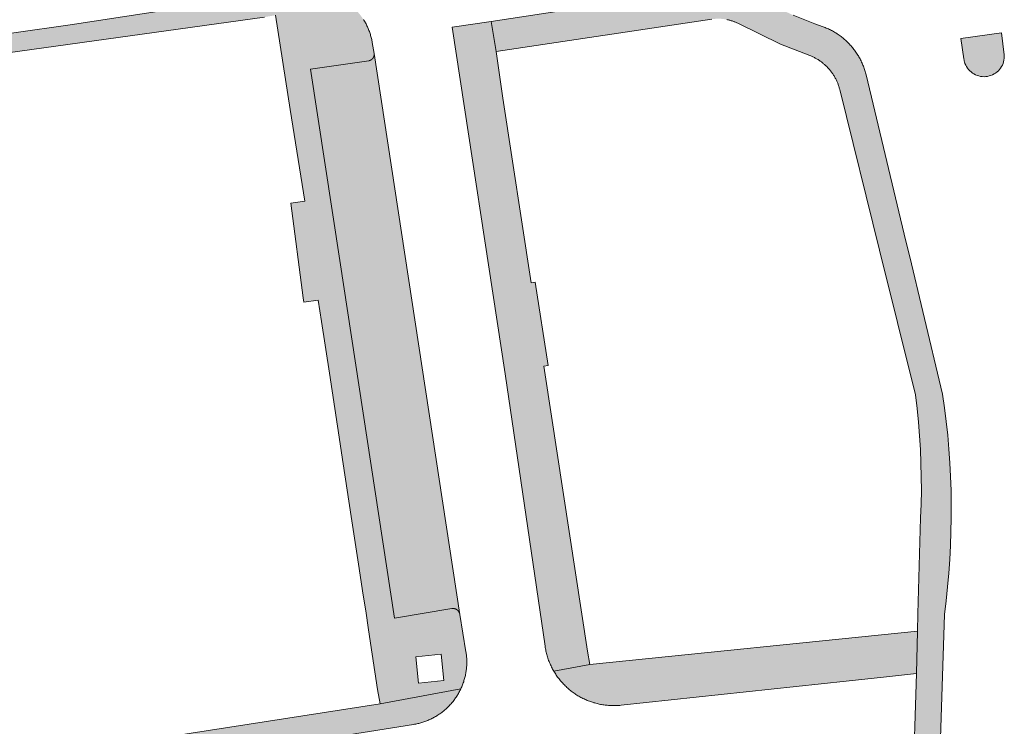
# Model space of a CAD drawing. Extents: x 97094 to 109644, y 463509 to 471969.
# Tile 191 of 256: x 103259 to 103333, y 468639 to 468692. Entities that reach past the tile are written whole.
import ezdxf

# ---------------------------------------------------------------- set-up
doc = ezdxf.new("R2010")
doc.units = 0
doc.layers.add('109 Onkruidbestrijding elementen', color=6, linetype='Continuous', lineweight=20, true_color=0xff00ff)

msp = doc.modelspace()

# ---------------------------------------------------------------- hatches: boundary and pattern name
at = {"layer": '109 Onkruidbestrijding elementen', "true_color": 0xff00ff}
for points in [[(103329.254, 468593.828), (103328.855, 468605.766), (103328.287, 468627.073), (103328.282, 468627.252), (103328.3, 468631.138), (103328.32, 468635.242), (103328.718, 468647.667), (103328.845, 468648.7), (103328.954, 468649.735), (103329.045, 468650.772), (103329.118, 468651.811), (103329.173, 468652.85), (103329.21, 468653.891), (103329.228, 468654.931), (103329.229, 468655.972), (103329.211, 468657.013), (103329.176, 468658.053), (103329.122, 468659.093), (103329.05, 468660.131), (103328.96, 468661.168), (103328.852, 468662.204), (103328.726, 468663.237), (103328.582, 468664.268), (103327.09, 468670.49), (103326.097, 468674.63), (103325.814, 468675.81), (103322.81, 468688.333), (103322.789, 468688.416), (103322.767, 468688.499), (103322.744, 468688.582), (103322.719, 468688.664), (103322.693, 468688.746), (103322.665, 468688.827), (103322.636, 468688.908), (103322.606, 468688.988), (103322.574, 468689.068), (103322.541, 468689.147), (103322.507, 468689.226), (103322.471, 468689.304), (103322.434, 468689.381), (103322.396, 468689.458), (103322.357, 468689.534), (103322.316, 468689.61), (103322.274, 468689.685), (103322.231, 468689.759), (103322.186, 468689.832), (103322.141, 468689.905), (103322.094, 468689.977), (103322.045, 468690.048), (103321.996, 468690.118), (103321.946, 468690.188), (103321.894, 468690.256), (103321.841, 468690.324), (103321.788, 468690.391), (103321.733, 468690.457), (103321.676, 468690.522), (103321.619, 468690.586), (103321.561, 468690.649), (103321.502, 468690.711), (103321.442, 468690.772), (103321.38, 468690.832), (103321.318, 468690.891), (103321.255, 468690.949), (103321.19, 468691.006), (103321.125, 468691.062), (103321.059, 468691.117), (103320.992, 468691.17), (103320.924, 468691.223), (103320.855, 468691.274), (103320.786, 468691.324), (103320.715, 468691.373), (103320.644, 468691.421), (103320.572, 468691.468), (103320.499, 468691.513), (103320.426, 468691.558), (103320.351, 468691.601), (103320.276, 468691.642), (103320.201, 468691.683), (103320.124, 468691.722), (103320.047, 468691.76), (103319.97, 468691.797), (103319.891, 468691.832), (103319.813, 468691.866), (103319.733, 468691.899), (103319.653, 468691.93), (103319.573, 468691.96), (103318.959, 468692.183), (103317.321, 468692.834), (103315.725, 468693.581), (103314.036, 468694.434), (103313.938, 468694.474), (103313.838, 468694.513), (103313.739, 468694.549), (103313.638, 468694.584), (103313.537, 468694.618), (103313.436, 468694.649), (103313.334, 468694.679), (103313.231, 468694.707), (103313.128, 468694.734), (103313.025, 468694.758), (103312.921, 468694.781), (103312.817, 468694.802), (103312.712, 468694.821), (103312.607, 468694.838), (103312.502, 468694.854), (103312.397, 468694.868), (103312.291, 468694.88), (103312.185, 468694.89), (103312.079, 468694.899), (103311.973, 468694.905), (103311.867, 468694.91), (103311.761, 468694.913), (103311.654, 468694.914), (103311.548, 468694.913), (103311.442, 468694.911), (103311.335, 468694.906), (103311.229, 468694.9), (103311.123, 468694.892), (103311.017, 468694.882), (103310.912, 468694.871), (103310.806, 468694.857), (103310.701, 468694.842), (103294.56, 468692.368), (103294.946, 468690.086), (103311.18, 468692.53), (103311.237, 468692.538), (103311.294, 468692.545), (103311.351, 468692.551), (103311.408, 468692.556), (103311.466, 468692.56), (103311.523, 468692.563), (103311.58, 468692.565), (103311.638, 468692.567), (103311.695, 468692.567), (103311.753, 468692.566), (103311.81, 468692.564), (103311.868, 468692.561), (103311.925, 468692.557), (103311.982, 468692.553), (103312.039, 468692.547), (103312.096, 468692.54), (103312.153, 468692.532), (103312.21, 468692.524), (103312.267, 468692.514), (103312.323, 468692.503), (103312.38, 468692.492), (103312.436, 468692.479), (103312.491, 468692.465), (103312.547, 468692.451), (103312.602, 468692.435), (103312.657, 468692.419), (103312.712, 468692.401), (103312.767, 468692.383), (103312.821, 468692.364), (103312.875, 468692.344), (103312.928, 468692.323), (103312.981, 468692.301), (103313.034, 468692.278), (103313.086, 468692.254), (103313.138, 468692.229), (103316.368, 468690.653), (103318.58, 468689.787), (103318.638, 468689.764), (103318.695, 468689.74), (103318.752, 468689.715), (103318.808, 468689.689), (103318.864, 468689.662), (103318.92, 468689.634), (103318.975, 468689.605), (103319.029, 468689.575), (103319.083, 468689.545), (103319.137, 468689.513), (103319.19, 468689.481), (103319.242, 468689.447), (103319.294, 468689.413), (103319.346, 468689.378), (103319.396, 468689.342), (103319.446, 468689.305), (103319.496, 468689.268), (103319.545, 468689.229), (103319.593, 468689.19), (103319.641, 468689.15), (103319.687, 468689.109), (103319.734, 468689.068), (103319.779, 468689.025), (103319.824, 468688.982), (103319.868, 468688.938), (103319.911, 468688.894), (103319.954, 468688.848), (103319.995, 468688.802), (103320.036, 468688.756), (103320.077, 468688.708), (103320.116, 468688.66), (103320.154, 468688.611), (103320.192, 468688.562), (103320.229, 468688.512), (103320.265, 468688.462), (103320.3, 468688.41), (103320.335, 468688.359), (103320.368, 468688.306), (103320.401, 468688.253), (103320.433, 468688.2), (103320.463, 468688.146), (103320.493, 468688.091), (103320.522, 468688.036), (103320.55, 468687.981), (103320.578, 468687.925), (103320.604, 468687.869), (103320.629, 468687.812), (103320.653, 468687.755), (103320.677, 468687.697), (103320.699, 468687.639), (103320.72, 468687.581), (103320.741, 468687.522), (103320.76, 468687.463), (103320.779, 468687.404), (103320.796, 468687.344), (103320.813, 468687.284), (103320.828, 468687.224), (103323.824, 468675.131), (103326.528, 468664.216), (103326.653, 468663.19), (103326.757, 468662.162), (103326.842, 468661.132), (103326.906, 468660.1), (103326.949, 468659.067), (103326.973, 468658.034), (103326.976, 468657), (103326.959, 468655.967), (103326.921, 468654.934), (103326.723, 468647.712), (103326.687, 468646.408), (103326.605, 468643.2), (103326.335, 468634.466), (103326.545, 468634.307), (103326.618, 468634.053), (103326.396, 468628.327), (103326.409, 468627.935), (103326.568, 468623.25), (103326.827, 468617.609), (103326.981, 468612.516), (103327.278, 468600.628), (103326.849, 468600.61), (103326.947, 468598.301), (103327.255, 468591.379), (103329.254, 468593.828)], [(103029.067, 468657.016), (103031.697, 468657.373), (103048.099, 468659.949), (103048.921, 468660.064), (103069.671, 468662.956), (103071.787, 468663.254), (103073.147, 468663.445), (103095.844, 468666.64), (103111.289, 468668.902), (103120.097, 468670.192), (103135.375, 468672.407), (103152.675, 468674.915), (103172.861, 468677.815), (103174.52, 468678.053), (103197.669, 468681.355), (103204.59, 468682.342), (103235.25, 468686.786), (103236.537, 468686.972), (103239.124, 468687.347), (103259.043, 468690.121), (103277.478, 468692.689), (103278.323, 468692.828), (103283.831, 468693.706), (103283.769, 468693.752), (103283.706, 468693.797), (103283.642, 468693.841), (103283.577, 468693.884), (103283.512, 468693.926), (103283.446, 468693.967), (103283.38, 468694.006), (103283.312, 468694.045), (103283.245, 468694.082), (103283.176, 468694.119), (103283.107, 468694.154), (103283.037, 468694.188), (103282.967, 468694.22), (103282.896, 468694.252), (103282.825, 468694.282), (103282.753, 468694.311), (103282.681, 468694.339), (103282.608, 468694.366), (103282.535, 468694.392), (103282.461, 468694.416), (103282.387, 468694.439), (103282.313, 468694.461), (103282.238, 468694.481), (103282.163, 468694.501), (103282.088, 468694.519), (103282.012, 468694.535), (103281.936, 468694.551), (103281.86, 468694.565), (103281.784, 468694.578), (103281.707, 468694.59), (103281.63, 468694.6), (103281.553, 468694.609), (103281.476, 468694.617), (103281.399, 468694.623), (103281.322, 468694.629), (103281.244, 468694.633), (103281.167, 468694.635), (103281.089, 468694.636), (103281.012, 468694.636), (103280.934, 468694.635), (103280.857, 468694.633), (103280.78, 468694.629), (103280.702, 468694.623), (103280.625, 468694.617), (103280.548, 468694.609), (103280.471, 468694.6), (103279.611, 468694.491), (103272.549, 468693.598), (103262.832, 468692.114), (103254.323, 468690.91), (103242.249, 468689.146), (103234.175, 468688.086), (103229.736, 468687.393), (103220.886, 468686.144), (103208.865, 468684.439), (103202.852, 468683.542), (103192.109, 468681.973), (103180.539, 468680.353), (103173.118, 468679.263), (103164.145, 468677.962), (103155.906, 468676.734), (103145.593, 468675.356), (103135.183, 468673.791), (103126.525, 468672.547), (103116.243, 468671.074), (103109.343, 468670.083), (103102.449, 468669.129), (103092.218, 468667.636), (103076.964, 468665.452), (103063.865, 468663.564), (103053.008, 468662.049), (103045.027, 468660.884), (103034.96, 468659.42), (103034.465, 468659.348), (103033.433, 468659.183), (103032.865, 468659.092), (103031.807, 468658.89), (103031.244, 468658.728), (103030.864, 468658.564), (103030.486, 468658.37), (103030.088, 468658.057), (103029.628, 468657.64), (103029.261, 468657.267), (103029.067, 468657.016)], [(103301.834, 468644.9), (103298.634, 468665.736), (103298.536, 468666.377), (103298.852, 468666.426), (103297.887, 468672.713), (103297.57, 468672.665), (103295.435, 468686.567), (103294.946, 468690.086), (103294.56, 468692.368), (103291.626, 468691.918), (103295.621, 468665.795), (103298.624, 468645.265), (103298.638, 468645.175), (103298.654, 468645.084), (103298.671, 468644.995), (103298.69, 468644.905), (103298.71, 468644.816), (103298.732, 468644.727), (103298.755, 468644.639), (103298.78, 468644.551), (103298.807, 468644.463), (103298.835, 468644.376), (103298.864, 468644.289), (103298.895, 468644.203), (103298.928, 468644.118), (103298.962, 468644.033), (103298.998, 468643.949), (103299.035, 468643.865), (103299.073, 468643.782), (103299.113, 468643.7), (103299.154, 468643.618), (103299.197, 468643.537), (103299.241, 468643.457), (103299.287, 468643.378), (103301.99, 468643.885), (103301.834, 468644.9)], [(103330.225, 468689.326), (103330.225, 468689.324), (103330.265, 468689.197), (103330.317, 468689.075), (103330.379, 468688.957), (103330.45, 468688.845), (103330.532, 468688.74), (103330.622, 468688.643), (103330.72, 468688.553), (103330.825, 468688.472), (103330.938, 468688.401), (103331.056, 468688.34), (103331.178, 468688.289), (103331.305, 468688.25), (103331.435, 468688.221), (103331.567, 468688.204), (103331.7, 468688.198), (103331.832, 468688.204), (103331.964, 468688.221), (103332.094, 468688.25), (103332.22, 468688.29), (103332.343, 468688.34), (103332.461, 468688.401), (103332.573, 468688.473), (103332.679, 468688.553), (103332.777, 468688.643), (103332.867, 468688.741), (103332.948, 468688.846), (103333.02, 468688.958), (103333.082, 468689.075), (103333.133, 468689.198), (103333.173, 468689.324), (103333.203, 468689.454), (103333.221, 468689.586), (103333.227, 468689.718), (103333.222, 468689.851), (103333.012, 468691.494), (103329.946, 468691.077), (103330.182, 468689.545), (103330.187, 468689.509), (103330.192, 468689.472), (103330.199, 468689.436), (103330.206, 468689.4), (103330.215, 468689.364), (103330.224, 468689.328), (103330.225, 468689.326)], [(103291.589, 468648.108), (103291.598, 468648.109), (103291.607, 468648.111), (103291.615, 468648.112), (103291.624, 468648.113), (103291.633, 468648.114), (103291.642, 468648.114), (103291.651, 468648.115), (103291.66, 468648.115), (103291.668, 468648.115), (103291.677, 468648.116), (103291.686, 468648.115), (103291.695, 468648.115), (103291.704, 468648.115), (103291.713, 468648.114), (103291.722, 468648.114), (103291.73, 468648.113), (103291.739, 468648.112), (103291.748, 468648.111), (103291.757, 468648.11), (103291.765, 468648.108), (103291.774, 468648.107), (103291.783, 468648.105), (103291.792, 468648.103), (103291.8, 468648.101), (103291.809, 468648.099), (103291.817, 468648.097), (103291.826, 468648.095), (103291.834, 468648.092), (103291.843, 468648.09), (103291.851, 468648.087), (103291.86, 468648.084), (103291.868, 468648.081), (103291.876, 468648.078), (103291.884, 468648.074), (103291.893, 468648.071), (103291.901, 468648.067), (103291.909, 468648.063), (103291.917, 468648.059), (103291.925, 468648.055), (103291.932, 468648.051), (103291.94, 468648.047), (103291.948, 468648.043), (103291.956, 468648.038), (103291.963, 468648.033), (103291.971, 468648.029), (103291.978, 468648.024), (103291.985, 468648.019), (103291.992, 468648.014), (103292, 468648.008), (103292.007, 468648.003), (103292.014, 468647.997), (103292.02, 468647.992), (103292.027, 468647.986), (103292.034, 468647.98), (103292.04, 468647.974), (103292.047, 468647.968), (103292.053, 468647.962), (103292.06, 468647.956), (103292.066, 468647.949), (103292.072, 468647.943), (103292.078, 468647.936), (103292.084, 468647.93), (103292.089, 468647.923), (103292.095, 468647.916), (103292.1, 468647.909), (103292.106, 468647.902), (103292.111, 468647.895), (103292.116, 468647.888), (103292.121, 468647.88), (103292.126, 468647.873), (103292.131, 468647.866), (103292.136, 468647.858), (103292.14, 468647.85), (103292.145, 468647.843), (103292.149, 468647.835), (103292.153, 468647.827), (103292.157, 468647.819), (103292.161, 468647.811), (103292.165, 468647.803), (103292.168, 468647.795), (103292.172, 468647.787), (103292.175, 468647.779), (103292.178, 468647.771), (103292.181, 468647.762), (103292.184, 468647.754), (103292.187, 468647.745), (103292.19, 468647.737), (103292.192, 468647.728), (103292.195, 468647.72), (103292.197, 468647.711), (103292.199, 468647.703), (103292.201, 468647.694), (103292.203, 468647.685), (103292.204, 468647.677), (103292.206, 468647.668), (103285.744, 468689.946), (103285.745, 468689.938), (103285.746, 468689.93), (103285.747, 468689.922), (103285.747, 468689.914), (103285.748, 468689.906), (103285.748, 468689.898), (103285.749, 468689.89), (103285.749, 468689.882), (103285.749, 468689.874), (103285.749, 468689.865), (103285.748, 468689.857), (103285.748, 468689.849), (103285.747, 468689.841), (103285.747, 468689.833), (103285.746, 468689.825), (103285.745, 468689.817), (103285.744, 468689.809), (103285.743, 468689.801), (103285.741, 468689.793), (103285.74, 468689.785), (103285.738, 468689.777), (103285.736, 468689.77), (103285.734, 468689.762), (103285.732, 468689.754), (103285.73, 468689.746), (103285.728, 468689.738), (103285.726, 468689.731), (103285.723, 468689.723), (103285.72, 468689.715), (103285.718, 468689.708), (103285.715, 468689.7), (103285.712, 468689.693), (103285.709, 468689.685), (103285.705, 468689.678), (103285.702, 468689.671), (103285.698, 468689.663), (103285.695, 468689.656), (103285.691, 468689.649), (103285.687, 468689.642), (103285.683, 468689.635), (103285.679, 468689.628), (103285.675, 468689.621), (103285.67, 468689.614), (103285.666, 468689.608), (103285.661, 468689.601), (103285.657, 468689.594), (103285.652, 468689.588), (103285.647, 468689.581), (103285.642, 468689.575), (103285.637, 468689.569), (103285.632, 468689.563), (103285.626, 468689.557), (103285.621, 468689.551), (103285.615, 468689.545), (103285.61, 468689.539), (103285.604, 468689.533), (103285.598, 468689.528), (103285.592, 468689.522), (103285.586, 468689.517), (103285.58, 468689.511), (103285.574, 468689.506), (103285.568, 468689.501), (103285.562, 468689.496), (103285.555, 468689.491), (103285.549, 468689.486), (103285.542, 468689.482), (103285.536, 468689.477), (103285.529, 468689.473), (103285.522, 468689.468), (103285.515, 468689.464), (103285.508, 468689.46), (103285.501, 468689.456), (103285.494, 468689.452), (103285.487, 468689.448), (103285.48, 468689.445), (103285.473, 468689.441), (103285.465, 468689.438), (103285.458, 468689.434), (103285.45, 468689.431), (103285.443, 468689.428), (103285.435, 468689.425), (103285.428, 468689.422), (103285.42, 468689.42), (103285.413, 468689.417), (103285.405, 468689.415), (103285.397, 468689.413), (103285.389, 468689.41), (103285.382, 468689.408), (103285.374, 468689.406), (103285.366, 468689.405), (103285.358, 468689.403), (103285.35, 468689.402), (103285.342, 468689.4), (103285.334, 468689.399), (103280.948, 468688.761), (103283.151, 468674.343), (103287.287, 468647.382), (103291.589, 468648.108)], [(103326.687, 468646.408), (103301.99, 468643.885), (103299.287, 468643.378), (103299.332, 468643.303), (103299.377, 468643.229), (103299.424, 468643.156), (103299.473, 468643.084), (103299.522, 468643.012), (103299.573, 468642.942), (103299.625, 468642.872), (103299.677, 468642.803), (103299.732, 468642.735), (103299.787, 468642.667), (103299.843, 468642.601), (103299.901, 468642.536), (103299.959, 468642.471), (103300.019, 468642.408), (103300.079, 468642.346), (103300.141, 468642.284), (103300.203, 468642.224), (103300.267, 468642.165), (103300.332, 468642.106), (103300.397, 468642.049), (103300.464, 468641.993), (103300.531, 468641.938), (103300.6, 468641.884), (103300.669, 468641.832), (103300.739, 468641.78), (103300.81, 468641.73), (103300.882, 468641.681), (103300.954, 468641.633), (103301.028, 468641.586), (103301.102, 468641.541), (103301.177, 468641.496), (103301.252, 468641.453), (103301.328, 468641.412), (103301.405, 468641.371), (103301.483, 468641.332), (103301.561, 468641.294), (103301.64, 468641.257), (103301.72, 468641.222), (103301.8, 468641.188), (103301.881, 468641.156), (103301.962, 468641.124), (103302.043, 468641.095), (103302.126, 468641.066), (103302.208, 468641.039), (103302.291, 468641.013), (103302.375, 468640.989), (103302.459, 468640.966), (103302.543, 468640.944), (103302.627, 468640.924), (103302.712, 468640.905), (103302.798, 468640.888), (103302.883, 468640.872), (103302.969, 468640.857), (103303.055, 468640.844), (103303.141, 468640.832), (103303.227, 468640.822), (103303.314, 468640.813), (103303.401, 468640.806), (103303.487, 468640.8), (103303.574, 468640.795), (103303.661, 468640.792), (103303.748, 468640.791), (103303.835, 468640.791), (103303.922, 468640.792), (103304.009, 468640.795), (103304.096, 468640.799), (103304.183, 468640.804), (103304.269, 468640.811), (103304.356, 468640.82), (103321.311, 468642.631), (103324.131, 468642.934), (103326.605, 468643.2), (103326.687, 468646.408)], [(103267.585, 468638.032), (103261.018, 468637.018), (103256.162, 468636.268), (103249.203, 468635.193), (103230.547, 468632.327), (103229.061, 468632.053), (103210.452, 468629.208), (103203.878, 468628.206), (103198.685, 468627.415), (103192.047, 468626.403), (103173.428, 468623.556), (103171.937, 468623.324), (103153.262, 468620.441), (103146.33, 468619.372), (103141.316, 468618.599), (103134.878, 468617.606), (103116.355, 468614.776), (103114.768, 468614.514), (103096.167, 468611.681), (103089.628, 468610.68), (103084.134, 468609.839), (103077.713, 468608.856), (103059.066, 468606.022), (103057.558, 468605.793), (103057.252, 468605.747), (103038.285, 468602.864), (103038.254, 468602.866), (103038.222, 468602.868), (103038.191, 468602.871), (103038.16, 468602.875), (103038.129, 468602.879), (103038.098, 468602.884), (103038.067, 468602.889), (103038.036, 468602.894), (103038.005, 468602.9), (103037.975, 468602.907), (103037.944, 468602.914), (103037.914, 468602.922), (103037.884, 468602.93), (103037.853, 468602.939), (103037.823, 468602.948), (103037.794, 468602.958), (103037.764, 468602.968), (103037.734, 468602.978), (103037.705, 468602.99), (103037.676, 468603.001), (103037.647, 468603.013), (103037.618, 468603.026), (103037.59, 468603.039), (103037.562, 468603.053), (103037.534, 468603.067), (103037.506, 468603.081), (103037.478, 468603.096), (103037.451, 468603.112), (103037.424, 468603.127), (103037.397, 468603.144), (103037.371, 468603.161), (103037.344, 468603.178), (103037.319, 468603.195), (103037.293, 468603.214), (103037.268, 468603.232), (103037.243, 468603.251), (103037.218, 468603.27), (103037.194, 468603.29), (103037.17, 468603.31), (103037.146, 468603.331), (103037.123, 468603.352), (103037.1, 468603.373), (103037.077, 468603.395), (103037.055, 468603.417), (103037.033, 468603.439), (103037.011, 468603.462), (103036.99, 468603.485), (103036.97, 468603.509), (103036.949, 468603.533), (103036.929, 468603.557), (103036.91, 468603.582), (103036.891, 468603.606), (103036.872, 468603.632), (103036.854, 468603.657), (103036.836, 468603.683), (103036.818, 468603.709), (103036.802, 468603.735), (103036.785, 468603.762), (103036.982, 468601.426), (103037.031, 468601.404), (103037.081, 468601.383), (103037.131, 468601.363), (103037.181, 468601.344), (103037.232, 468601.325), (103037.283, 468601.308), (103037.334, 468601.291), (103037.385, 468601.275), (103037.437, 468601.26), (103037.489, 468601.246), (103037.541, 468601.233), (103037.593, 468601.22), (103037.646, 468601.209), (103037.699, 468601.198), (103037.752, 468601.189), (103037.805, 468601.18), (103037.858, 468601.172), (103037.912, 468601.165), (103037.965, 468601.159), (103038.019, 468601.153), (103038.072, 468601.149), (103038.126, 468601.146), (103038.18, 468601.143), (103038.234, 468601.141), (103038.288, 468601.141), (103038.341, 468601.141), (103038.395, 468601.142), (103038.449, 468601.144), (103038.503, 468601.147), (103038.557, 468601.151), (103038.61, 468601.155), (103038.664, 468601.161), (103038.717, 468601.167), (103038.771, 468601.175), (103038.824, 468601.183), (103038.877, 468601.192), (103038.93, 468601.202), (103038.982, 468601.213), (103039.035, 468601.225), (103040.214, 468601.417), (103042.054, 468601.642), (103053.349, 468603.402), (103060.897, 468604.543), (103078.562, 468607.242), (103082.231, 468607.8), (103108.297, 468611.771), (103111.96, 468612.333), (103135.178, 468615.904), (103138.824, 468616.459), (103169.354, 468621.163), (103172.97, 468621.711), (103196.168, 468625.26), (103199.142, 468625.725), (103216.402, 468628.368), (103220.068, 468628.933), (103249.205, 468633.439), (103255.377, 468634.404), (103267.802, 468636.317), (103281.61, 468638.226), (103288.718, 468639.371), (103288.797, 468639.384), (103288.876, 468639.399), (103288.954, 468639.415), (103289.033, 468639.433), (103289.111, 468639.451), (103289.188, 468639.471), (103289.265, 468639.493), (103289.342, 468639.515), (103289.419, 468639.539), (103289.495, 468639.564), (103289.571, 468639.591), (103289.646, 468639.619), (103289.721, 468639.648), (103289.795, 468639.678), (103289.869, 468639.709), (103289.942, 468639.742), (103290.014, 468639.776), (103290.086, 468639.811), (103290.158, 468639.847), (103290.229, 468639.885), (103290.299, 468639.924), (103290.368, 468639.964), (103290.437, 468640.005), (103290.505, 468640.047), (103290.573, 468640.09), (103290.639, 468640.135), (103290.705, 468640.18), (103290.771, 468640.227), (103290.835, 468640.275), (103290.898, 468640.324), (103290.961, 468640.374), (103291.023, 468640.425), (103291.084, 468640.477), (103291.144, 468640.53), (103291.203, 468640.584), (103291.262, 468640.639), (103291.319, 468640.695), (103291.375, 468640.752), (103291.431, 468640.81), (103291.485, 468640.868), (103291.539, 468640.928), (103291.591, 468640.989), (103291.643, 468641.05), (103291.693, 468641.113), (103291.742, 468641.176), (103291.791, 468641.24), (103291.838, 468641.305), (103291.884, 468641.37), (103291.929, 468641.437), (103291.973, 468641.504), (103292.016, 468641.571), (103292.057, 468641.64), (103292.098, 468641.709), (103292.137, 468641.779), (103292.175, 468641.85), (103292.212, 468641.921), (103292.248, 468641.993), (103292.282, 468642.065), (103286.196, 468640.924), (103267.585, 468638.032)]]:
    msp.add_hatch(color=6, dxfattribs=at).paths.add_polyline_path(points)
h = msp.add_hatch(color=6, dxfattribs=at)
h.paths.add_polyline_path([(103292.666, 468644.851), (103292.206, 468647.668), (103292.204, 468647.677), (103292.203, 468647.685), (103292.201, 468647.694), (103292.199, 468647.703), (103292.197, 468647.711), (103292.195, 468647.72), (103292.192, 468647.728), (103292.19, 468647.737), (103292.187, 468647.745), (103292.184, 468647.754), (103292.181, 468647.762), (103292.178, 468647.771), (103292.175, 468647.779), (103292.172, 468647.787), (103292.168, 468647.795), (103292.165, 468647.803), (103292.161, 468647.811), (103292.157, 468647.819), (103292.153, 468647.827), (103292.149, 468647.835), (103292.145, 468647.843), (103292.14, 468647.85), (103292.136, 468647.858), (103292.131, 468647.866), (103292.126, 468647.873), (103292.121, 468647.88), (103292.116, 468647.888), (103292.111, 468647.895), (103292.106, 468647.902), (103292.1, 468647.909), (103292.095, 468647.916), (103292.089, 468647.923), (103292.084, 468647.93), (103292.078, 468647.936), (103292.072, 468647.943), (103292.066, 468647.949), (103292.06, 468647.956), (103292.053, 468647.962), (103292.047, 468647.968), (103292.04, 468647.974), (103292.034, 468647.98), (103292.027, 468647.986), (103292.02, 468647.992), (103292.014, 468647.997), (103292.007, 468648.003), (103292, 468648.008), (103291.992, 468648.014), (103291.985, 468648.019), (103291.978, 468648.024), (103291.971, 468648.029), (103291.963, 468648.033), (103291.956, 468648.038), (103291.948, 468648.043), (103291.94, 468648.047), (103291.932, 468648.051), (103291.925, 468648.055), (103291.917, 468648.059), (103291.909, 468648.063), (103291.901, 468648.067), (103291.893, 468648.071), (103291.884, 468648.074), (103291.876, 468648.078), (103291.868, 468648.081), (103291.86, 468648.084), (103291.851, 468648.087), (103291.843, 468648.09), (103291.834, 468648.092), (103291.826, 468648.095), (103291.817, 468648.097), (103291.809, 468648.099), (103291.8, 468648.101), (103291.792, 468648.103), (103291.783, 468648.105), (103291.774, 468648.107), (103291.765, 468648.108), (103291.757, 468648.11), (103291.748, 468648.111), (103291.739, 468648.112), (103291.73, 468648.113), (103291.722, 468648.114), (103291.713, 468648.114), (103291.704, 468648.115), (103291.695, 468648.115), (103291.686, 468648.115), (103291.677, 468648.116), (103291.668, 468648.115), (103291.66, 468648.115), (103291.651, 468648.115), (103291.642, 468648.114), (103291.633, 468648.114), (103291.624, 468648.113), (103291.615, 468648.112), (103291.607, 468648.111), (103291.598, 468648.109), (103291.589, 468648.108), (103287.287, 468647.382), (103283.151, 468674.343), (103280.948, 468688.761), (103285.334, 468689.399), (103285.342, 468689.4), (103285.35, 468689.402), (103285.358, 468689.403), (103285.366, 468689.405), (103285.374, 468689.406), (103285.382, 468689.408), (103285.389, 468689.41), (103285.397, 468689.413), (103285.405, 468689.415), (103285.413, 468689.417), (103285.42, 468689.42), (103285.428, 468689.422), (103285.435, 468689.425), (103285.443, 468689.428), (103285.45, 468689.431), (103285.458, 468689.434), (103285.465, 468689.438), (103285.473, 468689.441), (103285.48, 468689.445), (103285.487, 468689.448), (103285.494, 468689.452), (103285.501, 468689.456), (103285.508, 468689.46), (103285.515, 468689.464), (103285.522, 468689.468), (103285.529, 468689.473), (103285.536, 468689.477), (103285.542, 468689.482), (103285.549, 468689.486), (103285.555, 468689.491), (103285.562, 468689.496), (103285.568, 468689.501), (103285.574, 468689.506), (103285.58, 468689.511), (103285.586, 468689.517), (103285.592, 468689.522), (103285.598, 468689.528), (103285.604, 468689.533), (103285.61, 468689.539), (103285.615, 468689.545), (103285.621, 468689.551), (103285.626, 468689.557), (103285.632, 468689.563), (103285.637, 468689.569), (103285.642, 468689.575), (103285.647, 468689.581), (103285.652, 468689.588), (103285.657, 468689.594), (103285.661, 468689.601), (103285.666, 468689.608), (103285.67, 468689.614), (103285.675, 468689.621), (103285.679, 468689.628), (103285.683, 468689.635), (103285.687, 468689.642), (103285.691, 468689.649), (103285.695, 468689.656), (103285.698, 468689.663), (103285.702, 468689.671), (103285.705, 468689.678), (103285.709, 468689.685), (103285.712, 468689.693), (103285.715, 468689.7), (103285.718, 468689.708), (103285.72, 468689.715), (103285.723, 468689.723), (103285.726, 468689.731), (103285.728, 468689.738), (103285.73, 468689.746), (103285.732, 468689.754), (103285.734, 468689.762), (103285.736, 468689.77), (103285.738, 468689.777), (103285.74, 468689.785), (103285.741, 468689.793), (103285.743, 468689.801), (103285.744, 468689.809), (103285.745, 468689.817), (103285.746, 468689.825), (103285.747, 468689.833), (103285.747, 468689.841), (103285.748, 468689.849), (103285.748, 468689.857), (103285.749, 468689.865), (103285.749, 468689.874), (103285.749, 468689.882), (103285.749, 468689.89), (103285.748, 468689.898), (103285.748, 468689.906), (103285.747, 468689.914), (103285.747, 468689.922), (103285.746, 468689.93), (103285.745, 468689.938), (103285.744, 468689.946), (103285.605, 468690.782), (103285.592, 468690.859), (103285.577, 468690.935), (103285.561, 468691.011), (103285.543, 468691.087), (103285.525, 468691.163), (103285.505, 468691.238), (103285.484, 468691.313), (103285.461, 468691.388), (103285.437, 468691.462), (103285.412, 468691.535), (103285.386, 468691.609), (103285.359, 468691.682), (103285.33, 468691.754), (103285.3, 468691.826), (103285.269, 468691.897), (103285.237, 468691.968), (103285.204, 468692.038), (103285.169, 468692.108), (103285.133, 468692.177), (103285.096, 468692.246), (103285.058, 468692.314), (103285.019, 468692.381), (103284.978, 468692.448), (103284.937, 468692.513), (103284.894, 468692.579), (103284.851, 468692.643), (103284.806, 468692.707), (103284.76, 468692.77), (103284.713, 468692.832), (103284.665, 468692.893), (103284.616, 468692.954), (103284.566, 468693.013), (103284.515, 468693.072), (103284.463, 468693.13), (103284.41, 468693.187), (103284.356, 468693.243), (103284.302, 468693.299), (103284.246, 468693.353), (103284.189, 468693.406), (103284.132, 468693.459), (103284.073, 468693.51), (103284.014, 468693.561), (103283.954, 468693.61), (103283.893, 468693.659), (103283.831, 468693.706), (103278.323, 468692.828), (103279.426, 468685.715), (103280.531, 468678.805), (103279.482, 468678.671), (103280.393, 468671.519), (103280.443, 468671.191), (103281.533, 468671.358), (103281.779, 468669.757), (103282.376, 468665.84), (103282.983, 468661.866), (103283.415, 468659.028), (103284.021, 468655.055), (103284.622, 468651.118), (103284.876, 468649.452), (103285.133, 468647.766), (103285.297, 468646.691), (103285.401, 468646.006), (103286.012, 468642.001), (103286.196, 468640.924), (103292.282, 468642.065), (103292.316, 468642.139), (103292.348, 468642.214), (103292.38, 468642.289), (103292.41, 468642.365), (103292.438, 468642.442), (103292.466, 468642.518), (103292.492, 468642.596), (103292.516, 468642.673), (103292.54, 468642.752), (103292.562, 468642.83), (103292.583, 468642.909), (103292.602, 468642.988), (103292.62, 468643.068), (103292.637, 468643.148), (103292.652, 468643.228), (103292.666, 468643.308), (103292.678, 468643.389), (103292.689, 468643.469), (103292.699, 468643.55), (103292.708, 468643.632), (103292.715, 468643.713), (103292.72, 468643.794), (103292.724, 468643.876), (103292.727, 468643.957), (103292.728, 468644.039), (103292.729, 468644.12), (103292.727, 468644.202), (103292.724, 468644.283), (103292.72, 468644.365), (103292.715, 468644.446), (103292.708, 468644.527), (103292.699, 468644.609), (103292.69, 468644.69), (103292.678, 468644.77), (103292.666, 468644.851)])
h.paths.add_polyline_path([(103290.787, 468644.661), (103290.997, 468642.672), (103289.097, 468642.472), (103288.887, 468644.461), (103290.787, 468644.661)])

# ---------------------------------------------------------------- linework, layer by layer
at = {"layer": '109 Onkruidbestrijding elementen', "color": 3, "true_color": 0x00ff00}
for points in [[(103310.701, 468694.842), (103294.56, 468692.368), (103294.946, 468690.086), (103311.18, 468692.53)], [(103272.549, 468693.598), (103262.832, 468692.114), (103254.323, 468690.91)], [(103239.124, 468687.347), (103259.043, 468690.121), (103277.478, 468692.689)], [(103278.323, 468692.828), (103279.426, 468685.715), (103280.531, 468678.805), (103279.482, 468678.671), (103280.393, 468671.519), (103280.443, 468671.191), (103281.533, 468671.358), (103281.779, 468669.757), (103282.376, 468665.84), (103282.983, 468661.866), (103283.415, 468659.028), (103284.021, 468655.055), (103284.622, 468651.118), (103284.876, 468649.452), (103285.133, 468647.766), (103285.297, 468646.691), (103285.401, 468646.006), (103286.012, 468642.001), (103286.196, 468640.924), (103292.282, 468642.065), (103292.316, 468642.139), (103292.348, 468642.214), (103292.38, 468642.289), (103292.41, 468642.365), (103292.438, 468642.442), (103292.466, 468642.518), (103292.492, 468642.596), (103292.516, 468642.673), (103292.54, 468642.752), (103292.562, 468642.83), (103292.583, 468642.909), (103292.602, 468642.988), (103292.62, 468643.068), (103292.637, 468643.148), (103292.652, 468643.228), (103292.666, 468643.308), (103292.678, 468643.389), (103292.689, 468643.469), (103292.699, 468643.55), (103292.708, 468643.632), (103292.715, 468643.713), (103292.72, 468643.794), (103292.724, 468643.876), (103292.727, 468643.957), (103292.728, 468644.039), (103292.729, 468644.12), (103292.727, 468644.202), (103292.724, 468644.283), (103292.72, 468644.365), (103292.715, 468644.446), (103292.708, 468644.527), (103292.699, 468644.609), (103292.69, 468644.69), (103292.678, 468644.77), (103292.666, 468644.851), (103292.666, 468644.851), (103292.206, 468647.668), (103292.204, 468647.677), (103292.203, 468647.685), (103292.201, 468647.694), (103292.199, 468647.703), (103292.197, 468647.711), (103292.195, 468647.72), (103292.192, 468647.728), (103292.19, 468647.737), (103292.187, 468647.745), (103292.184, 468647.754), (103292.181, 468647.762), (103292.178, 468647.771), (103292.175, 468647.779), (103292.172, 468647.787), (103292.168, 468647.795), (103292.165, 468647.803), (103292.161, 468647.811), (103292.157, 468647.819), (103292.153, 468647.827), (103292.149, 468647.835), (103292.145, 468647.843), (103292.14, 468647.85), (103292.136, 468647.858), (103292.131, 468647.866), (103292.126, 468647.873), (103292.121, 468647.88), (103292.116, 468647.888), (103292.111, 468647.895), (103292.106, 468647.902), (103292.1, 468647.909), (103292.095, 468647.916), (103292.089, 468647.923), (103292.084, 468647.93), (103292.078, 468647.936), (103292.072, 468647.943), (103292.066, 468647.949), (103292.06, 468647.956), (103292.053, 468647.962), (103292.047, 468647.968), (103292.04, 468647.974), (103292.034, 468647.98), (103292.027, 468647.986), (103292.02, 468647.992), (103292.014, 468647.997), (103292.007, 468648.003), (103292, 468648.008), (103291.992, 468648.014), (103291.985, 468648.019), (103291.978, 468648.024), (103291.971, 468648.029), (103291.963, 468648.033), (103291.956, 468648.038), (103291.948, 468648.043), (103291.94, 468648.047), (103291.932, 468648.051), (103291.925, 468648.055), (103291.917, 468648.059), (103291.909, 468648.063), (103291.901, 468648.067), (103291.893, 468648.071), (103291.884, 468648.074), (103291.876, 468648.078), (103291.868, 468648.081), (103291.86, 468648.084), (103291.851, 468648.087), (103291.843, 468648.09), (103291.834, 468648.092), (103291.826, 468648.095), (103291.817, 468648.097), (103291.809, 468648.099), (103291.8, 468648.101), (103291.792, 468648.103), (103291.783, 468648.105), (103291.774, 468648.107), (103291.765, 468648.108), (103291.757, 468648.11), (103291.748, 468648.111), (103291.739, 468648.112), (103291.73, 468648.113), (103291.722, 468648.114), (103291.713, 468648.114), (103291.704, 468648.115), (103291.695, 468648.115), (103291.686, 468648.115), (103291.677, 468648.116), (103291.668, 468648.115), (103291.66, 468648.115), (103291.651, 468648.115), (103291.642, 468648.114), (103291.633, 468648.114), (103291.624, 468648.113), (103291.615, 468648.112), (103291.607, 468648.111), (103291.598, 468648.109), (103291.589, 468648.108), (103287.287, 468647.382), (103283.151, 468674.343), (103280.948, 468688.761), (103285.334, 468689.399), (103285.342, 468689.4), (103285.35, 468689.402), (103285.358, 468689.403), (103285.366, 468689.405), (103285.374, 468689.406), (103285.382, 468689.408), (103285.389, 468689.41), (103285.397, 468689.413), (103285.405, 468689.415), (103285.413, 468689.417), (103285.42, 468689.42), (103285.428, 468689.422), (103285.435, 468689.425), (103285.443, 468689.428), (103285.45, 468689.431), (103285.458, 468689.434), (103285.465, 468689.438), (103285.473, 468689.441), (103285.48, 468689.445), (103285.487, 468689.448), (103285.494, 468689.452), (103285.501, 468689.456), (103285.508, 468689.46), (103285.515, 468689.464), (103285.522, 468689.468), (103285.529, 468689.473), (103285.536, 468689.477), (103285.542, 468689.482), (103285.549, 468689.486), (103285.555, 468689.491), (103285.562, 468689.496), (103285.568, 468689.501), (103285.574, 468689.506), (103285.58, 468689.511), (103285.586, 468689.517), (103285.592, 468689.522), (103285.598, 468689.528), (103285.604, 468689.533), (103285.61, 468689.539), (103285.615, 468689.545), (103285.621, 468689.551), (103285.626, 468689.557), (103285.632, 468689.563), (103285.637, 468689.569), (103285.642, 468689.575), (103285.647, 468689.581), (103285.652, 468689.588), (103285.657, 468689.594), (103285.661, 468689.601), (103285.666, 468689.608), (103285.67, 468689.614), (103285.675, 468689.621), (103285.679, 468689.628), (103285.683, 468689.635), (103285.687, 468689.642), (103285.691, 468689.649), (103285.695, 468689.656), (103285.698, 468689.663), (103285.702, 468689.671), (103285.705, 468689.678), (103285.709, 468689.685), (103285.712, 468689.693), (103285.715, 468689.7), (103285.718, 468689.708), (103285.72, 468689.715), (103285.723, 468689.723), (103285.726, 468689.731), (103285.728, 468689.738), (103285.73, 468689.746), (103285.732, 468689.754), (103285.734, 468689.762), (103285.736, 468689.77), (103285.738, 468689.777), (103285.74, 468689.785), (103285.741, 468689.793), (103285.743, 468689.801), (103285.744, 468689.809), (103285.745, 468689.817), (103285.746, 468689.825), (103285.747, 468689.833), (103285.747, 468689.841), (103285.748, 468689.849), (103285.748, 468689.857), (103285.749, 468689.865), (103285.749, 468689.874), (103285.749, 468689.882), (103285.749, 468689.89), (103285.748, 468689.898), (103285.748, 468689.906), (103285.747, 468689.914), (103285.747, 468689.922), (103285.746, 468689.93), (103285.745, 468689.938), (103285.744, 468689.946), (103285.605, 468690.782), (103285.592, 468690.859), (103285.577, 468690.935), (103285.561, 468691.011), (103285.543, 468691.087), (103285.525, 468691.163), (103285.505, 468691.238), (103285.484, 468691.313), (103285.461, 468691.388), (103285.437, 468691.462), (103285.412, 468691.535), (103285.386, 468691.609), (103285.359, 468691.682), (103285.33, 468691.754), (103285.3, 468691.826), (103285.269, 468691.897), (103285.237, 468691.968), (103285.204, 468692.038), (103285.169, 468692.108), (103285.133, 468692.177), (103285.096, 468692.246), (103285.058, 468692.314), (103285.019, 468692.381), (103284.978, 468692.448), (103284.937, 468692.513)], [(103328.32, 468635.242), (103328.718, 468647.667), (103328.845, 468648.7), (103328.954, 468649.735), (103329.045, 468650.772), (103329.118, 468651.811), (103329.173, 468652.85), (103329.21, 468653.891), (103329.228, 468654.931), (103329.229, 468655.972), (103329.211, 468657.013), (103329.176, 468658.053), (103329.122, 468659.093), (103329.05, 468660.131), (103328.96, 468661.168), (103328.852, 468662.204), (103328.726, 468663.237), (103328.582, 468664.268), (103327.09, 468670.49), (103326.097, 468674.63), (103325.814, 468675.81), (103322.81, 468688.333), (103322.789, 468688.416), (103322.767, 468688.499), (103322.744, 468688.582), (103322.719, 468688.664), (103322.693, 468688.746), (103322.665, 468688.827), (103322.636, 468688.908), (103322.606, 468688.988), (103322.574, 468689.068), (103322.541, 468689.147), (103322.507, 468689.226), (103322.471, 468689.304), (103322.434, 468689.381), (103322.396, 468689.458), (103322.357, 468689.534), (103322.316, 468689.61), (103322.274, 468689.685), (103322.231, 468689.759), (103322.186, 468689.832), (103322.141, 468689.905), (103322.094, 468689.977), (103322.045, 468690.048), (103321.996, 468690.118), (103321.946, 468690.188), (103321.894, 468690.256), (103321.841, 468690.324), (103321.788, 468690.391), (103321.733, 468690.457), (103321.676, 468690.522), (103321.619, 468690.586), (103321.561, 468690.649), (103321.502, 468690.711), (103321.442, 468690.772), (103321.38, 468690.832), (103321.318, 468690.891), (103321.255, 468690.949), (103321.19, 468691.006), (103321.125, 468691.062), (103321.059, 468691.117), (103320.992, 468691.17), (103320.924, 468691.223), (103320.855, 468691.274), (103320.786, 468691.324), (103320.715, 468691.373), (103320.644, 468691.421), (103320.572, 468691.468), (103320.499, 468691.513), (103320.426, 468691.558), (103320.351, 468691.601), (103320.276, 468691.642), (103320.201, 468691.683), (103320.124, 468691.722), (103320.047, 468691.76), (103319.97, 468691.797), (103319.891, 468691.832), (103319.813, 468691.866), (103319.733, 468691.899), (103319.653, 468691.93), (103319.573, 468691.96), (103318.959, 468692.183), (103317.321, 468692.834)], [(103312.323, 468692.503), (103312.38, 468692.492), (103312.436, 468692.479), (103312.491, 468692.465), (103312.547, 468692.451), (103312.602, 468692.435), (103312.657, 468692.419), (103312.712, 468692.401), (103312.767, 468692.383), (103312.821, 468692.364), (103312.875, 468692.344), (103312.928, 468692.323), (103312.981, 468692.301), (103313.034, 468692.278), (103313.086, 468692.254), (103313.138, 468692.229), (103316.368, 468690.653), (103318.58, 468689.787), (103318.638, 468689.764), (103318.695, 468689.74), (103318.752, 468689.715), (103318.808, 468689.689), (103318.864, 468689.662), (103318.92, 468689.634), (103318.975, 468689.605), (103319.029, 468689.575), (103319.083, 468689.545), (103319.137, 468689.513), (103319.19, 468689.481), (103319.242, 468689.447), (103319.294, 468689.413), (103319.346, 468689.378), (103319.396, 468689.342), (103319.446, 468689.305), (103319.496, 468689.268), (103319.545, 468689.229), (103319.593, 468689.19), (103319.641, 468689.15), (103319.687, 468689.109), (103319.734, 468689.068), (103319.779, 468689.025), (103319.824, 468688.982), (103319.868, 468688.938), (103319.911, 468688.894), (103319.954, 468688.848), (103319.995, 468688.802), (103320.036, 468688.756), (103320.077, 468688.708), (103320.116, 468688.66), (103320.154, 468688.611), (103320.192, 468688.562), (103320.229, 468688.512), (103320.265, 468688.462), (103320.3, 468688.41), (103320.335, 468688.359), (103320.368, 468688.306), (103320.401, 468688.253), (103320.433, 468688.2), (103320.463, 468688.146), (103320.493, 468688.091), (103320.522, 468688.036), (103320.55, 468687.981), (103320.578, 468687.925), (103320.604, 468687.869), (103320.629, 468687.812), (103320.653, 468687.755), (103320.677, 468687.697), (103320.699, 468687.639), (103320.72, 468687.581), (103320.741, 468687.522), (103320.76, 468687.463), (103320.779, 468687.404), (103320.796, 468687.344), (103320.813, 468687.284), (103320.828, 468687.224), (103323.824, 468675.131), (103326.528, 468664.216), (103326.653, 468663.19), (103326.757, 468662.162), (103326.842, 468661.132), (103326.906, 468660.1), (103326.949, 468659.067), (103326.973, 468658.034), (103326.976, 468657), (103326.959, 468655.967), (103326.921, 468654.934), (103326.723, 468647.712), (103326.687, 468646.408), (103326.605, 468643.2), (103326.335, 468634.466)], [(103281.61, 468638.226), (103288.718, 468639.371), (103288.797, 468639.384), (103288.876, 468639.399), (103288.954, 468639.415), (103289.033, 468639.433), (103289.111, 468639.451), (103289.188, 468639.471), (103289.265, 468639.493), (103289.342, 468639.515), (103289.419, 468639.539), (103289.495, 468639.564), (103289.571, 468639.591), (103289.646, 468639.619), (103289.721, 468639.648), (103289.795, 468639.678), (103289.869, 468639.709), (103289.942, 468639.742), (103290.014, 468639.776), (103290.086, 468639.811), (103290.158, 468639.847), (103290.229, 468639.885), (103290.299, 468639.924), (103290.368, 468639.964), (103290.437, 468640.005), (103290.505, 468640.047), (103290.573, 468640.09), (103290.639, 468640.135), (103290.705, 468640.18), (103290.771, 468640.227), (103290.835, 468640.275), (103290.898, 468640.324), (103290.961, 468640.374), (103291.023, 468640.425), (103291.084, 468640.477), (103291.144, 468640.53), (103291.203, 468640.584), (103291.262, 468640.639), (103291.319, 468640.695), (103291.375, 468640.752), (103291.431, 468640.81), (103291.485, 468640.868), (103291.539, 468640.928), (103291.591, 468640.989), (103291.643, 468641.05), (103291.693, 468641.113), (103291.742, 468641.176), (103291.791, 468641.24), (103291.838, 468641.305), (103291.884, 468641.37), (103291.929, 468641.437), (103291.973, 468641.504), (103292.016, 468641.571), (103292.057, 468641.64), (103292.098, 468641.709), (103292.137, 468641.779), (103292.175, 468641.85), (103292.212, 468641.921), (103292.248, 468641.993), (103292.282, 468642.065), (103286.196, 468640.924), (103267.585, 468638.032)]]:
    msp.add_lwpolyline(points, dxfattribs=at)
for points in [[(103301.834, 468644.9), (103298.634, 468665.736), (103298.536, 468666.377), (103298.852, 468666.426), (103297.887, 468672.713), (103297.57, 468672.665), (103295.435, 468686.567), (103294.946, 468690.086), (103294.56, 468692.368), (103291.626, 468691.918), (103295.621, 468665.795), (103298.624, 468645.265), (103298.638, 468645.175), (103298.654, 468645.084), (103298.671, 468644.995), (103298.69, 468644.905), (103298.71, 468644.816), (103298.732, 468644.727), (103298.755, 468644.639), (103298.78, 468644.551), (103298.807, 468644.463), (103298.835, 468644.376), (103298.864, 468644.289), (103298.895, 468644.203), (103298.928, 468644.118), (103298.962, 468644.033), (103298.998, 468643.949), (103299.035, 468643.865), (103299.073, 468643.782), (103299.113, 468643.7), (103299.154, 468643.618), (103299.197, 468643.537), (103299.241, 468643.457), (103299.287, 468643.378), (103301.99, 468643.885), (103301.834, 468644.9)], [(103330.225, 468689.326), (103330.225, 468689.324), (103330.265, 468689.197), (103330.317, 468689.075), (103330.379, 468688.957), (103330.45, 468688.845), (103330.532, 468688.74), (103330.622, 468688.643), (103330.72, 468688.553), (103330.825, 468688.472), (103330.938, 468688.401), (103331.056, 468688.34), (103331.178, 468688.289), (103331.305, 468688.25), (103331.435, 468688.221), (103331.567, 468688.204), (103331.7, 468688.198), (103331.832, 468688.204), (103331.964, 468688.221), (103332.094, 468688.25), (103332.22, 468688.29), (103332.343, 468688.34), (103332.461, 468688.401), (103332.573, 468688.473), (103332.679, 468688.553), (103332.777, 468688.643), (103332.867, 468688.741), (103332.948, 468688.846), (103333.02, 468688.958), (103333.082, 468689.075), (103333.133, 468689.198), (103333.173, 468689.324), (103333.203, 468689.454), (103333.221, 468689.586), (103333.227, 468689.718), (103333.222, 468689.851), (103333.012, 468691.494), (103329.946, 468691.077), (103330.182, 468689.545), (103330.187, 468689.509), (103330.192, 468689.472), (103330.199, 468689.436), (103330.206, 468689.4), (103330.215, 468689.364), (103330.224, 468689.328), (103330.225, 468689.326)], [(103291.589, 468648.108), (103291.598, 468648.109), (103291.607, 468648.111), (103291.615, 468648.112), (103291.624, 468648.113), (103291.633, 468648.114), (103291.642, 468648.114), (103291.651, 468648.115), (103291.66, 468648.115), (103291.668, 468648.115), (103291.677, 468648.116), (103291.686, 468648.115), (103291.695, 468648.115), (103291.704, 468648.115), (103291.713, 468648.114), (103291.722, 468648.114), (103291.73, 468648.113), (103291.739, 468648.112), (103291.748, 468648.111), (103291.757, 468648.11), (103291.765, 468648.108), (103291.774, 468648.107), (103291.783, 468648.105), (103291.792, 468648.103), (103291.8, 468648.101), (103291.809, 468648.099), (103291.817, 468648.097), (103291.826, 468648.095), (103291.834, 468648.092), (103291.843, 468648.09), (103291.851, 468648.087), (103291.86, 468648.084), (103291.868, 468648.081), (103291.876, 468648.078), (103291.884, 468648.074), (103291.893, 468648.071), (103291.901, 468648.067), (103291.909, 468648.063), (103291.917, 468648.059), (103291.925, 468648.055), (103291.932, 468648.051), (103291.94, 468648.047), (103291.948, 468648.043), (103291.956, 468648.038), (103291.963, 468648.033), (103291.971, 468648.029), (103291.978, 468648.024), (103291.985, 468648.019), (103291.992, 468648.014), (103292, 468648.008), (103292.007, 468648.003), (103292.014, 468647.997), (103292.02, 468647.992), (103292.027, 468647.986), (103292.034, 468647.98), (103292.04, 468647.974), (103292.047, 468647.968), (103292.053, 468647.962), (103292.06, 468647.956), (103292.066, 468647.949), (103292.072, 468647.943), (103292.078, 468647.936), (103292.084, 468647.93), (103292.089, 468647.923), (103292.095, 468647.916), (103292.1, 468647.909), (103292.106, 468647.902), (103292.111, 468647.895), (103292.116, 468647.888), (103292.121, 468647.88), (103292.126, 468647.873), (103292.131, 468647.866), (103292.136, 468647.858), (103292.14, 468647.85), (103292.145, 468647.843), (103292.149, 468647.835), (103292.153, 468647.827), (103292.157, 468647.819), (103292.161, 468647.811), (103292.165, 468647.803), (103292.168, 468647.795), (103292.172, 468647.787), (103292.175, 468647.779), (103292.178, 468647.771), (103292.181, 468647.762), (103292.184, 468647.754), (103292.187, 468647.745), (103292.19, 468647.737), (103292.192, 468647.728), (103292.195, 468647.72), (103292.197, 468647.711), (103292.199, 468647.703), (103292.201, 468647.694), (103292.203, 468647.685), (103292.204, 468647.677), (103292.206, 468647.668), (103285.744, 468689.946), (103285.745, 468689.938), (103285.746, 468689.93), (103285.747, 468689.922), (103285.747, 468689.914), (103285.748, 468689.906), (103285.748, 468689.898), (103285.749, 468689.89), (103285.749, 468689.882), (103285.749, 468689.874), (103285.749, 468689.865), (103285.748, 468689.857), (103285.748, 468689.849), (103285.747, 468689.841), (103285.747, 468689.833), (103285.746, 468689.825), (103285.745, 468689.817), (103285.744, 468689.809), (103285.743, 468689.801), (103285.741, 468689.793), (103285.74, 468689.785), (103285.738, 468689.777), (103285.736, 468689.77), (103285.734, 468689.762), (103285.732, 468689.754), (103285.73, 468689.746), (103285.728, 468689.738), (103285.726, 468689.731), (103285.723, 468689.723), (103285.72, 468689.715), (103285.718, 468689.708), (103285.715, 468689.7), (103285.712, 468689.693), (103285.709, 468689.685), (103285.705, 468689.678), (103285.702, 468689.671), (103285.698, 468689.663), (103285.695, 468689.656), (103285.691, 468689.649), (103285.687, 468689.642), (103285.683, 468689.635), (103285.679, 468689.628), (103285.675, 468689.621), (103285.67, 468689.614), (103285.666, 468689.608), (103285.661, 468689.601), (103285.657, 468689.594), (103285.652, 468689.588), (103285.647, 468689.581), (103285.642, 468689.575), (103285.637, 468689.569), (103285.632, 468689.563), (103285.626, 468689.557), (103285.621, 468689.551), (103285.615, 468689.545), (103285.61, 468689.539), (103285.604, 468689.533), (103285.598, 468689.528), (103285.592, 468689.522), (103285.586, 468689.517), (103285.58, 468689.511), (103285.574, 468689.506), (103285.568, 468689.501), (103285.562, 468689.496), (103285.555, 468689.491), (103285.549, 468689.486), (103285.542, 468689.482), (103285.536, 468689.477), (103285.529, 468689.473), (103285.522, 468689.468), (103285.515, 468689.464), (103285.508, 468689.46), (103285.501, 468689.456), (103285.494, 468689.452), (103285.487, 468689.448), (103285.48, 468689.445), (103285.473, 468689.441), (103285.465, 468689.438), (103285.458, 468689.434), (103285.45, 468689.431), (103285.443, 468689.428), (103285.435, 468689.425), (103285.428, 468689.422), (103285.42, 468689.42), (103285.413, 468689.417), (103285.405, 468689.415), (103285.397, 468689.413), (103285.389, 468689.41), (103285.382, 468689.408), (103285.374, 468689.406), (103285.366, 468689.405), (103285.358, 468689.403), (103285.35, 468689.402), (103285.342, 468689.4), (103285.334, 468689.399), (103280.948, 468688.761), (103283.151, 468674.343), (103287.287, 468647.382), (103291.589, 468648.108)], [(103326.687, 468646.408), (103301.99, 468643.885), (103299.287, 468643.378), (103299.332, 468643.303), (103299.377, 468643.229), (103299.424, 468643.156), (103299.473, 468643.084), (103299.522, 468643.012), (103299.573, 468642.942), (103299.625, 468642.872), (103299.677, 468642.803), (103299.732, 468642.735), (103299.787, 468642.667), (103299.843, 468642.601), (103299.901, 468642.536), (103299.959, 468642.471), (103300.019, 468642.408), (103300.079, 468642.346), (103300.141, 468642.284), (103300.203, 468642.224), (103300.267, 468642.165), (103300.332, 468642.106), (103300.397, 468642.049), (103300.464, 468641.993), (103300.531, 468641.938), (103300.6, 468641.884), (103300.669, 468641.832), (103300.739, 468641.78), (103300.81, 468641.73), (103300.882, 468641.681), (103300.954, 468641.633), (103301.028, 468641.586), (103301.102, 468641.541), (103301.177, 468641.496), (103301.252, 468641.453), (103301.328, 468641.412), (103301.405, 468641.371), (103301.483, 468641.332), (103301.561, 468641.294), (103301.64, 468641.257), (103301.72, 468641.222), (103301.8, 468641.188), (103301.881, 468641.156), (103301.962, 468641.124), (103302.043, 468641.095), (103302.126, 468641.066), (103302.208, 468641.039), (103302.291, 468641.013), (103302.375, 468640.989), (103302.459, 468640.966), (103302.543, 468640.944), (103302.627, 468640.924), (103302.712, 468640.905), (103302.798, 468640.888), (103302.883, 468640.872), (103302.969, 468640.857), (103303.055, 468640.844), (103303.141, 468640.832), (103303.227, 468640.822), (103303.314, 468640.813), (103303.401, 468640.806), (103303.487, 468640.8), (103303.574, 468640.795), (103303.661, 468640.792), (103303.748, 468640.791), (103303.835, 468640.791), (103303.922, 468640.792), (103304.009, 468640.795), (103304.096, 468640.799), (103304.183, 468640.804), (103304.269, 468640.811), (103304.356, 468640.82), (103321.311, 468642.631), (103324.131, 468642.934), (103326.605, 468643.2), (103326.687, 468646.408)], [(103290.787, 468644.661), (103290.997, 468642.672), (103289.097, 468642.472), (103288.887, 468644.461), (103290.787, 468644.661)]]:
    msp.add_lwpolyline(points, close=True, dxfattribs=at)

doc.saveas('drawing.dxf')
